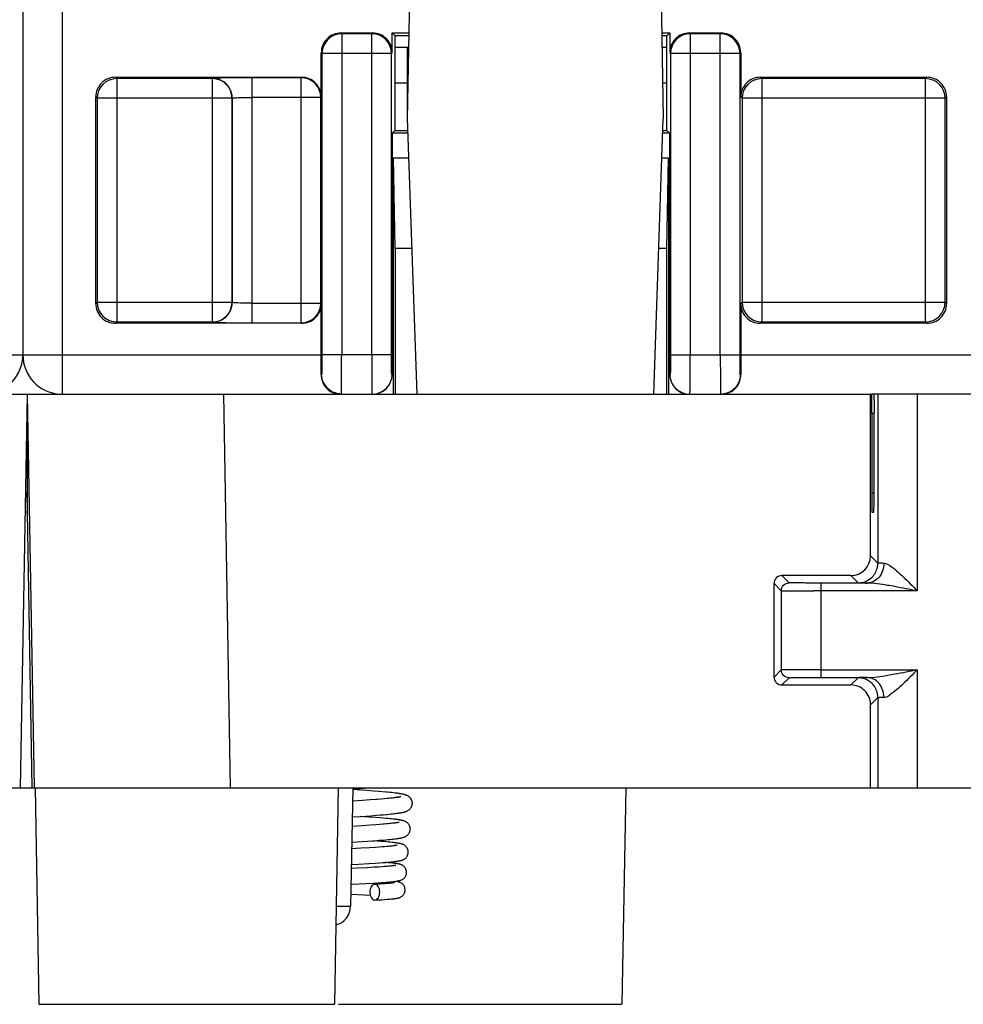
# Model space of a CAD drawing. Header units: millimetres. Extents: x 0 to 841, y 0 to 594.
# Tile 118 of 237: x 380 to 404, y 438 to 463. Entities that reach past the tile are written whole.
import ezdxf

# ---------------------------------------------------------------- set-up
doc = ezdxf.new("R2010")
doc.units = ezdxf.units.MM
doc.header["$LTSCALE"] = 46.255
doc.layers.get('0').update_dxf_attribs({"linetype": 'CONTINUOUS'})

msp = doc.modelspace()

# ---------------------------------------------------------------- linework, layer by layer
at = {"color": 7, "linetype": 'CONTINUOUS'}
for p, q in [((380.20941, 530.89595), (380.20941, 454.39595)), ((390.02262, 463.49835), (389.96851, 460.39835)), ((396.4144, 463.49835), (396.46851, 460.39835)), ((388.28541, 462.56989), (389.08546, 462.56989)), ((389.58541, 462.06984), (389.58549, 462.56989)), ((389.65941, 462.49595), (389.58548, 462.56989)), ((389.58548, 462.56989), (390.00642, 462.56989)), ((389.65941, 460.09595), (389.65941, 462.49595)), ((390.00513, 462.49595), (389.65941, 462.49595)), ((396.43061, 462.56989), (396.63335, 462.56989)), ((396.55941, 462.49595), (396.4319, 462.49595)), ((396.63335, 462.56989), (396.55941, 462.49595)), ((396.55941, 460.09595), (396.55941, 462.49595)), ((396.63334, 462.5699), (396.63341, 462.06979)), ((397.13334, 462.56989), (397.93338, 462.56989)), ((389.99993, 462.19835), (389.65941, 462.19835)), ((389.96351, 462.19835), (389.96351, 460.39835)), ((396.55941, 462.19835), (396.43709, 462.19835)), ((387.78549, 460.94587), (387.78549, 462.06997)), ((398.43334, 462.06997), (398.43334, 460.94587)), ((382.55918, 461.44579), (387.28553, 461.44579)), ((398.93326, 461.44579), (403.15962, 461.44579)), ((389.96351, 461.29835), (389.65941, 461.29835)), ((396.55941, 461.29835), (396.4528, 461.29835)), ((382.05925, 455.69588), (382.05925, 460.94587)), ((403.65957, 460.94587), (403.65957, 455.69588)), ((389.96851, 460.39835), (390.21296, 453.39835)), ((396.22407, 453.39835), (396.46851, 460.39835)), ((389.5851, 460.02166), (389.58417, 453.89706)), ((389.58503, 460.02165), (389.65933, 460.09595)), ((389.98167, 460.02165), (389.58503, 460.02165)), ((389.65933, 460.09595), (389.97907, 460.09595)), ((396.63388, 460.02165), (396.45536, 460.02165)), ((396.45795, 460.09595), (396.55941, 460.09595)), ((396.55941, 460.09595), (396.63388, 460.02165)), ((396.63466, 453.89706), (396.63372, 460.02165)), ((389.65941, 457.09595), (389.61927, 459.39595)), ((389.61927, 453.39595), (389.61927, 459.39595)), ((389.61927, 459.39595), (390.00352, 459.39595)), ((396.43351, 459.39595), (396.59956, 459.39595)), ((396.55941, 457.09595), (396.59956, 459.39595)), ((396.59956, 459.39595), (396.59956, 453.39595)), ((389.65941, 457.09595), (389.65941, 453.39595)), ((390.08383, 457.09595), (389.65941, 457.09595)), ((396.55941, 457.09595), (396.35319, 457.09595)), ((396.55941, 453.39595), (396.55941, 457.09595)), ((387.78549, 454.39595), (387.78549, 455.69588)), ((398.43334, 455.69588), (398.43334, 454.39595)), ((387.28557, 455.19595), (382.55921, 455.19595)), ((403.15965, 455.19595), (398.93329, 455.19595)), ((358.87588, 453.39835), (401.76114, 453.39835)), ((380.31851, 453.39835), (380.14396, 443.39835)), ((380.31851, 453.39835), (380.49306, 443.39835)), ((401.72902, 449.28783), (401.72871, 453.39835)), ((404.50941, 453.39595), (401.76114, 453.39595)), ((401.91417, 453.39835), (401.91417, 449.10269)), ((380.31851, 452.89835), (380.31851, 450.39835)), ((401.7634, 452.9158), (401.76372, 450.8809)), ((401.81823, 450.88089), (401.81854, 452.9158)), ((401.81742, 450.51007), (401.81756, 450.53868)), ((380.31851, 450.39835), (380.26615, 450.39835)), ((380.31851, 450.39835), (380.4407, 443.39834)), ((401.76597, 450.39835), (401.81605, 450.39835)), ((401.22907, 448.78777), (399.47905, 448.78783)), ((399.27925, 446.20909), (399.27907, 448.58779)), ((401.64854, 448.5992), (400.44852, 448.59922)), ((400.46416, 448.54033), (400.46416, 448.39922)), ((399.46417, 448.40269), (399.46417, 446.39401)), ((400.46416, 448.39922), (400.29012, 448.39927)), ((400.4777, 446.19749), (401.64591, 446.19747)), ((399.47926, 446.00909), (401.22915, 446.00912)), ((401.91417, 445.69401), (401.91417, 443.39835)), ((401.72947, 443.39835), (401.72931, 445.50915)), ((329.79287, 443.39835), (380.44089, 443.39835)), ((380.44835, 443.39835), (380.48541, 443.39835)), ((380.49287, 443.39835), (431.14089, 443.39835)), ((380.52251, 443.39835), (380.61851, 437.89835)), ((388.21452, 443.39835), (388.11851, 437.89835)), ((388.58275, 443.39835), (388.53023, 440.38962)), ((388.93079, 443.32937), (388.58197, 443.35369)), ((388.58219, 443.36661), (388.76337, 443.37942)), ((388.76337, 443.37942), (389.01881, 443.39835)), ((389.11205, 443.31581), (388.93079, 443.32937)), ((389.24443, 443.30524), (389.11205, 443.31581)), ((389.33615, 443.29746), (389.24443, 443.30524)), ((389.42133, 443.2898), (389.33615, 443.29746)), ((389.47448, 443.28475), (389.42133, 443.2898)), ((389.52474, 443.27974), (389.47448, 443.28475)), ((389.57213, 443.27476), (389.52474, 443.27974)), ((389.61668, 443.2698), (389.57213, 443.27476)), ((395.51452, 443.39835), (395.41851, 437.89835)), ((388.82807, 443.07412), (388.57679, 443.05722)), ((389.02506, 443.08816), (388.82807, 443.07412)), ((389.17001, 443.09919), (389.02506, 443.08816)), ((389.39156, 443.11791), (389.30192, 443.10999)), ((389.44667, 443.12309), (389.39156, 443.11791)), ((389.49798, 443.12817), (389.44667, 443.12309)), ((389.54539, 443.13316), (389.49798, 443.12817)), ((389.58891, 443.13803), (389.54539, 443.13316)), ((389.62851, 443.14278), (389.58891, 443.13803)), ((388.5698, 442.65672), (388.79954, 442.67204)), ((388.99643, 442.65562), (388.77604, 442.67045)), ((388.79954, 442.67204), (389.04403, 442.68931)), ((389.04403, 442.68931), (389.1915, 442.70049)), ((389.1915, 442.70049), (389.29327, 442.7087)), ((389.29327, 442.7087), (389.35682, 442.71409)), ((389.35682, 442.71409), (389.44562, 442.72206)), ((389.44562, 442.72206), (389.50049, 442.7273)), ((389.50049, 442.7273), (389.55192, 442.73249)), ((389.55192, 442.73249), (389.59996, 442.73763)), ((389.59996, 442.73763), (389.64469, 442.74273)), ((389.64469, 442.74273), (389.68619, 442.7478)), ((388.83333, 442.43401), (388.56562, 442.41728)), ((389.0267, 442.44689), (388.83333, 442.43401)), ((389.15932, 442.6439), (388.99643, 442.65562)), ((389.16674, 442.4569), (389.0267, 442.44689)), ((389.2779, 442.63475), (389.15932, 442.6439)), ((389.26264, 442.46423), (389.16674, 442.4569)), ((389.35044, 442.47139), (389.26264, 442.46423)), ((389.35988, 442.628), (389.2779, 442.63475)), ((389.43587, 442.62133), (389.35988, 442.628)), ((389.47835, 442.48295), (389.42997, 442.47839)), ((389.48322, 442.61693), (389.43587, 442.62133)), ((389.52299, 442.48743), (389.47835, 442.48295)), ((389.52794, 442.61255), (389.48322, 442.61693)), ((389.56383, 442.4918), (389.52299, 442.48743)), ((389.57007, 442.60819), (389.52794, 442.61255)), ((389.60088, 442.49607), (389.56383, 442.4918)), ((389.60963, 442.60384), (389.57007, 442.60819)), ((388.55863, 442.01683), (388.69874, 442.02541)), ((388.69874, 442.02541), (388.9618, 442.04228)), ((388.9618, 442.04228), (389.13292, 442.0541)), ((389.21412, 442.04239), (389.09009, 442.05099)), ((389.13292, 442.0541), (389.25848, 442.06342)), ((389.29927, 442.0361), (389.21412, 442.04239)), ((389.25848, 442.06342), (389.34546, 442.07033)), ((389.37777, 442.02992), (389.29927, 442.0361)), ((389.34546, 442.07033), (389.42598, 442.07717)), ((389.44976, 442.02383), (389.37777, 442.02992)), ((389.42598, 442.07717), (389.47598, 442.08168)), ((389.49423, 442.01981), (389.44976, 442.02383)), ((389.47598, 442.08168), (389.52302, 442.08617)), ((389.53594, 442.01582), (389.49423, 442.01981)), ((389.52302, 442.08617), (389.5671, 442.09063)), ((389.57497, 442.01183), (389.53594, 442.01582)), ((389.57885, 441.91915), (389.55076, 441.91604)), ((389.5671, 442.09063), (389.60823, 442.09506)), ((389.60446, 441.92218), (389.57885, 441.91915)), ((389.60823, 442.09506), (389.64647, 442.09947)), ((388.78813, 441.86053), (388.55567, 441.84734)), ((389.01315, 441.87416), (388.78813, 441.86053)), ((389.15609, 441.88355), (389.01315, 441.87416)), ((389.25889, 441.89082), (389.15609, 441.88355)), ((389.32903, 441.89613), (389.25889, 441.89082)), ((389.39318, 441.9013), (389.32903, 441.89613)), ((389.45145, 441.90635), (389.39318, 441.9013)), ((389.48708, 441.90964), (389.45145, 441.90635)), ((389.52018, 441.91287), (389.48708, 441.90964)), ((389.55076, 441.91604), (389.52018, 441.91287)), ((388.54868, 441.44693), (388.72969, 441.45708)), ((388.72969, 441.45708), (388.98992, 441.47252)), ((388.98992, 441.47252), (389.15394, 441.48309)), ((389.15394, 441.48309), (389.2717, 441.4913)), ((389.2717, 441.4913), (389.35218, 441.49734)), ((389.35218, 441.49734), (389.42605, 441.50328)), ((389.43911, 441.49934), (389.40816, 441.50181)), ((389.42605, 441.50328), (389.47169, 441.5072)), ((389.48204, 441.49574), (389.43911, 441.49934)), ((389.47169, 441.5072), (389.5145, 441.51109)), ((389.52166, 441.4922), (389.48204, 441.49574)), ((389.5145, 441.51109), (389.55453, 441.51496)), ((389.55812, 441.48872), (389.52166, 441.4922)), ((389.55453, 441.51496), (389.59188, 441.51882)), ((389.59188, 441.51882), (389.62662, 441.52268)), ((388.69274, 441.35471), (388.54695, 441.34739)), ((388.96003, 441.3689), (388.69274, 441.35471)), ((389.11814, 441.37807), (388.96003, 441.3689)), ((389.23657, 441.38555), (389.11814, 441.37807)), ((389.3222, 441.39142), (389.23657, 441.38555)), ((389.38097, 441.39576), (389.3222, 441.39142)), ((389.43495, 441.40004), (389.38097, 441.39576)), ((389.46822, 441.40286), (389.43495, 441.40004)), ((389.49924, 441.40564), (389.46822, 441.40286)), ((389.52798, 441.40838), (389.49924, 441.40564)), ((389.55438, 441.41107), (389.52798, 441.40838)), ((389.57842, 441.4137), (389.55438, 441.41107)), ((388.91936, 440.96653), (389.09326, 440.97636)), ((389.09326, 440.97636), (389.2199, 440.98412)), ((389.18825, 440.94848), (389.14063, 440.94584)), ((389.27646, 440.95364), (389.18825, 440.94848)), ((389.2199, 440.98412), (389.30683, 440.98986)), ((389.3553, 440.95867), (389.27646, 440.95364)), ((389.30683, 440.98986), (389.38648, 440.99554)), ((389.40826, 440.96234), (389.3553, 440.95867)), ((389.38648, 440.99554), (389.43543, 440.99929)), ((389.45595, 440.96592), (389.40826, 440.96234)), ((389.43543, 440.99929), (389.48105, 441.00301)), ((389.48482, 440.96825), (389.45595, 440.96592)), ((389.48105, 441.00301), (389.52336, 441.0067)), ((389.51137, 440.97054), (389.48482, 440.96825)), ((389.53561, 440.97277), (389.51137, 440.97054)), ((389.52336, 441.0067), (389.56236, 441.01037)), ((389.55753, 440.97494), (389.53561, 440.97277)), ((389.57716, 440.97704), (389.55753, 440.97494)), ((389.56236, 441.01037), (389.59811, 441.01401)), ((388.53554, 440.69374), (388.86434, 440.67813)), ((388.86434, 440.67813), (389.02974, 440.66964)), ((389.14863, 440.54606), (389.21319, 440.54962)), ((389.21319, 440.54962), (389.31932, 440.55591)), ((389.31932, 440.55591), (389.38939, 440.56044)), ((389.38939, 440.56044), (389.45185, 440.56485)), ((389.45185, 440.56485), (389.48953, 440.56773)), ((389.48953, 440.56773), (389.52422, 440.57056)), ((389.52422, 440.57056), (389.5561, 440.57337)), ((389.5561, 440.57337), (389.58532, 440.57615)), ((380.61851, 437.89835), (388.11851, 437.89835)), ((388.22024, 437.89835), (395.41851, 437.89835))]:
    msp.add_line(p, q, dxfattribs=at)
at = {"color": 9, "linetype": 'CONTINUOUS'}
for p, q in [((381.20941, 530.89595), (381.20941, 453.39835)), ((388.30308, 462.55229), (388.28541, 462.56989)), ((388.30302, 462.55229), (388.30302, 454.39595)), ((389.06786, 462.55229), (388.30308, 462.55229)), ((389.06786, 462.55229), (389.08546, 462.56989)), ((389.06788, 462.05236), (389.06788, 462.55229)), ((397.151, 462.55229), (397.13334, 462.56989)), ((397.15095, 462.55229), (397.15095, 462.05236)), ((397.91578, 462.55229), (397.151, 462.55229)), ((397.91578, 462.55229), (397.93338, 462.56989)), ((397.9158, 454.39595), (397.9158, 462.55229)), ((387.78549, 462.06997), (387.8031, 462.05236)), ((387.8031, 462.05236), (387.8031, 454.39595)), ((389.0673, 462.05236), (387.8031, 462.05236)), ((389.0673, 454.39595), (389.0673, 462.05236)), ((389.5678, 462.05228), (389.06788, 462.05236)), ((389.56664, 454.39588), (389.5678, 462.05224)), ((389.58541, 462.06984), (389.5678, 462.05224)), ((396.63341, 462.06979), (396.65102, 462.05228)), ((397.15095, 462.05236), (396.65102, 462.05228)), ((396.65102, 462.05228), (396.65219, 454.39588)), ((397.15153, 462.05236), (397.15153, 454.39595)), ((398.41573, 462.05236), (397.15153, 462.05236)), ((398.43334, 462.06997), (398.41573, 462.05236)), ((398.41573, 454.39595), (398.41573, 462.05236)), ((382.5943, 461.41074), (382.55918, 461.44579)), ((387.27317, 461.43343), (386.02576, 461.43342)), ((386.02576, 461.43342), (386.02576, 455.20832)), ((387.27317, 461.43343), (387.28553, 461.44579)), ((387.2732, 455.20832), (387.2732, 461.43343)), ((398.96838, 461.41074), (398.93326, 461.44579)), ((403.12456, 461.41074), (403.15962, 461.44579)), ((382.59424, 461.41074), (382.59424, 455.23101)), ((385.02035, 461.41074), (382.5943, 461.41074)), ((385.02035, 461.41074), (385.02588, 461.41627)), ((385.02037, 455.23101), (385.02037, 461.41074)), ((398.96832, 461.41074), (398.96832, 455.23101)), ((403.12456, 461.41074), (398.96838, 461.41074)), ((403.12459, 455.23101), (403.12459, 461.41074)), ((382.05925, 460.94587), (382.09432, 460.91081)), ((387.77312, 460.9335), (386.02576, 460.9335)), ((387.78549, 460.94587), (387.77312, 460.9335)), ((387.77312, 455.70825), (387.77312, 460.9335)), ((398.43334, 460.94587), (398.4684, 460.91081)), ((403.65957, 460.94587), (403.62451, 460.91081)), ((382.09432, 460.91081), (382.09432, 455.73094)), ((385.5203, 460.91081), (382.09432, 460.91081)), ((385.52584, 460.91635), (385.5203, 460.91081)), ((385.5203, 455.73094), (385.5203, 460.91081)), ((385.52584, 460.91635), (385.52584, 455.7254)), ((398.4684, 460.91081), (398.4684, 455.73094)), ((403.62451, 460.91081), (398.4684, 460.91081)), ((403.62451, 455.73094), (403.62451, 460.91081)), ((382.05925, 455.69588), (382.09432, 455.73094)), ((382.09432, 455.73094), (385.5203, 455.73094)), ((385.52584, 455.7254), (385.5203, 455.73094)), ((386.02576, 455.70825), (387.77312, 455.70825)), ((398.43334, 455.69588), (398.4684, 455.73094)), ((398.4684, 455.73094), (403.62451, 455.73094)), ((403.65957, 455.69588), (403.62451, 455.73094)), ((382.59427, 455.23101), (382.55921, 455.19595)), ((382.59427, 455.23101), (385.02031, 455.23101)), ((385.02031, 455.23101), (385.02591, 455.22548)), ((386.02576, 455.20832), (387.27314, 455.20832)), ((387.27314, 455.20832), (387.28557, 455.19595)), ((398.96835, 455.23101), (398.93329, 455.19595)), ((398.96835, 455.23101), (403.12453, 455.23101)), ((403.12453, 455.23101), (403.15965, 455.19595)), ((373.13334, 454.39595), (387.78549, 454.39595)), ((389.56664, 454.39588), (387.8031, 454.39595)), ((396.65219, 454.39588), (398.41573, 454.39595)), ((398.43334, 454.39595), (413.08549, 454.39595)), ((387.79437, 453.89595), (387.78315, 453.89595)), ((389.58417, 453.89706), (389.57529, 453.89588)), ((396.64354, 453.89588), (396.63466, 453.89706)), ((398.43567, 453.89595), (398.42446, 453.89595)), ((385.4823, 443.39835), (385.30775, 453.39835)), ((402.91416, 453.39835), (402.91416, 448.39922)), ((401.7634, 452.9158), (401.81854, 452.9158)), ((380.44942, 443.39836), (380.31851, 450.89835)), ((401.81823, 450.88089), (401.76372, 450.88089)), ((401.91417, 449.10269), (401.72902, 449.28783)), ((399.66416, 448.60269), (399.47904, 448.78782)), ((401.22908, 448.78778), (401.41417, 448.60269)), ((399.27907, 448.58779), (399.46417, 448.40269)), ((400.46416, 448.59922), (400.46416, 448.54033)), ((400.46416, 448.39922), (400.46416, 446.19748)), ((402.91416, 448.39922), (400.46416, 448.39922)), ((399.27925, 446.20909), (399.46417, 446.39401)), ((399.66416, 446.194), (399.47928, 446.00912)), ((400.46416, 446.39747), (402.91416, 446.39747)), ((401.22926, 446.00909), (401.41417, 446.194)), ((402.91416, 446.39747), (402.91416, 443.39835)), ((401.91417, 445.69401), (401.72931, 445.50915)), ((388.2325, 440.3861), (388.15969, 440.38613))]:
    msp.add_line(p, q, dxfattribs=at)
at = {"color": 7, "linetype": 'CONTINUOUS'}
for points in [[(387.8416, 453.69329), (387.84679, 453.68257), (387.85834, 453.66077), (387.87129, 453.63898), (387.88566, 453.61741), (387.9014, 453.5963), (387.91852, 453.57574), (387.93706, 453.55586), (387.95686, 453.53693), (387.97784, 453.51905), (387.99999, 453.50224), (388.02326, 453.48655), (388.04754, 453.47207), (388.07281, 453.45884), (388.09916, 453.44686), (388.12654, 453.43623), (388.15486, 453.42706), (388.18418, 453.41942), (388.21443, 453.41344), (388.2455, 453.40926), (388.27739, 453.40704), (388.29463, 453.40671)], [(390.09759, 443.00431), (390.0971, 443.01824), (390.09381, 443.04303), (390.08752, 443.06736), (390.07849, 443.09061), (390.06738, 443.11172), (390.05473, 443.13049), (390.04085, 443.14705), (390.02646, 443.16111), (390.01213, 443.17282), (389.99805, 443.18262), (389.9844, 443.19081), (389.97147, 443.1976), (389.95925, 443.20328), (389.94738, 443.20821), (389.93588, 443.21252), (389.92475, 443.2163), (389.91357, 443.21979), (389.90227, 443.22304), (389.89088, 443.22606), (389.87915, 443.22897), (389.86702, 443.23177), (389.85451, 443.23449), (389.84149, 443.23715), (389.82792, 443.23976), (389.8138, 443.24234), (389.79908, 443.2449), (389.78373, 443.24743), (389.76775, 443.24995), (389.75114, 443.25246), (389.7339, 443.25495), (389.71602, 443.25744), (389.69748, 443.25991), (389.67829, 443.26239), (389.65844, 443.26485), (389.61668, 443.2698)], [(389.80183, 443.17197), (389.80131, 443.1718), (389.79882, 443.17107), (389.79488, 443.17), (389.78979, 443.16873), (389.78359, 443.16727), (389.77619, 443.16565), (389.76777, 443.16392), (389.75833, 443.1621), (389.74783, 443.16018), (389.73635, 443.15819), (389.72389, 443.15613), (389.71043, 443.15402), (389.69599, 443.15186), (389.68059, 443.14965), (389.6642, 443.1474), (389.64684, 443.14511), (389.62851, 443.14278)], [(389.30192, 443.10999), (389.20427, 443.10192), (389.17001, 443.09919)], [(389.68619, 442.7478), (389.70576, 442.75033), (389.72456, 442.75286), (389.74263, 442.75539), (389.75998, 442.75792), (389.77661, 442.76047), (389.79259, 442.76303), (389.80792, 442.76561), (389.82262, 442.76822), (389.83679, 442.77088), (389.85043, 442.77359), (389.86355, 442.77636), (389.87631, 442.77925), (389.8887, 442.78225), (389.90074, 442.7854), (389.91262, 442.78877), (389.92429, 442.79237), (389.93584, 442.79628), (389.94766, 442.8007), (389.95975, 442.80573), (389.9721, 442.81149), (389.98504, 442.81831), (389.99858, 442.82648), (390.01246, 442.83617), (390.02653, 442.84768), (390.04058, 442.86139), (390.05414, 442.87744), (390.06659, 442.89567), (390.07761, 442.91618), (390.0867, 442.93883), (390.09321, 442.96271), (390.09685, 442.98728), (390.09759, 443.00438)], [(389.42997, 442.47839), (389.37788, 442.47374), (389.35044, 442.47139)], [(389.75307, 442.52065), (389.75235, 442.52043), (389.75007, 442.5198), (389.7463, 442.51883), (389.74137, 442.51767), (389.73534, 442.51635), (389.72812, 442.51487), (389.71987, 442.51328), (389.71061, 442.51161), (389.7003, 442.50985), (389.68901, 442.50803), (389.67675, 442.50615), (389.6635, 442.50421), (389.64929, 442.50224), (389.63412, 442.50022), (389.61797, 442.49816), (389.60088, 442.49607)], [(390.043, 442.34923), (390.04256, 442.36238), (390.03944, 442.38672), (390.03342, 442.41059), (390.02473, 442.43344), (390.01397, 442.45432), (390.00156, 442.4731), (389.98782, 442.48976), (389.97351, 442.50393), (389.95919, 442.51574), (389.94505, 442.52563), (389.93141, 442.53381), (389.91863, 442.54049), (389.90665, 442.54601), (389.89511, 442.55074), (389.88406, 442.55481), (389.87349, 442.55834), (389.86296, 442.56155), (389.85238, 442.56452), (389.8418, 442.56726), (389.83096, 442.56987), (389.81978, 442.57239), (389.80829, 442.57481), (389.79635, 442.57717), (389.78392, 442.57949), (389.771, 442.58178), (389.75753, 442.58404), (389.74348, 442.58628), (389.72885, 442.5885), (389.71363, 442.59072), (389.6978, 442.59292), (389.68136, 442.59512), (389.66432, 442.59731), (389.6467, 442.59949), (389.60963, 442.60384)], [(389.64647, 442.09947), (389.66453, 442.10167), (389.6819, 442.10388), (389.69858, 442.10608), (389.71461, 442.10829), (389.73, 442.11051), (389.74475, 442.11274), (389.75893, 442.11499), (389.77254, 442.11726), (389.7856, 442.11957), (389.79821, 442.12192), (389.81037, 442.12434), (389.8221, 442.12682), (389.83356, 442.12942), (389.84476, 442.13215), (389.85572, 442.13504), (389.86664, 442.13818), (389.87749, 442.14158), (389.88835, 442.14533), (389.89961, 442.14964), (389.91129, 442.15464), (389.92335, 442.16046), (389.93603, 442.1674), (389.94933, 442.17577), (389.96298, 442.18574), (389.97667, 442.19751), (389.99017, 442.21139), (390.00307, 442.22751), (390.01477, 442.24557), (390.02494, 442.26556), (390.03324, 442.28737), (390.03915, 442.31031), (390.0424, 442.33395), (390.043, 442.34928)], [(389.99425, 441.76415), (389.99405, 441.77308), (389.99169, 441.79584), (389.98669, 441.81856), (389.97912, 441.84076), (389.96934, 441.86161), (389.95752, 441.88102), (389.94393, 441.89872), (389.92944, 441.91395), (389.91456, 441.92679), (389.89952, 441.93761), (389.885, 441.94645), (389.87148, 441.95351), (389.85885, 441.95924), (389.8468, 441.96405), (389.83544, 441.96807), (389.82472, 441.97148), (389.81405, 441.97456), (389.8033, 441.97739), (389.79257, 441.97998), (389.78152, 441.98244), (389.77007, 441.98481), (389.75826, 441.98709), (389.74597, 441.98931), (389.73316, 441.99149), (389.71984, 441.99362), (389.70599, 441.99572), (389.69163, 441.99779), (389.67675, 441.99983), (389.66129, 442.00185), (389.64524, 442.00386), (389.62862, 442.00586), (389.61137, 442.00786), (389.57497, 442.01183)], [(389.71022, 441.93926), (389.7104, 441.93932), (389.71013, 441.93924), (389.70866, 441.93884), (389.70628, 441.93825), (389.70302, 441.93749), (389.69881, 441.93658), (389.69382, 441.93556), (389.68804, 441.93445), (389.68146, 441.93326), (389.67417, 441.93201), (389.66618, 441.93071), (389.65748, 441.92936), (389.64814, 441.92798), (389.63817, 441.92657), (389.62756, 441.92513), (389.61632, 441.92367), (389.60446, 441.92218)], [(389.62662, 441.52268), (389.64304, 441.52461), (389.65884, 441.52655), (389.67406, 441.5285), (389.68871, 441.53047), (389.70278, 441.53245), (389.71631, 441.53445), (389.72931, 441.53648), (389.74178, 441.53853), (389.75378, 441.54063), (389.7653, 441.54278), (389.77638, 441.54499), (389.78717, 441.54729), (389.79763, 441.5497), (389.80785, 441.55225), (389.81815, 441.55504), (389.82852, 441.55813), (389.83901, 441.56157), (389.85006, 441.56561), (389.86171, 441.5704), (389.87387, 441.57606), (389.88677, 441.58294), (389.90044, 441.59138), (389.91453, 441.60156), (389.92865, 441.61367), (389.94261, 441.62811), (389.95587, 441.64496), (389.96762, 441.6636), (389.97757, 441.68387), (389.98549, 441.70568), (389.99096, 441.72828), (389.99382, 441.75119), (389.99425, 441.76419)], [(389.95133, 441.24908), (389.95103, 441.25994), (389.94837, 441.28304), (389.9431, 441.30567), (389.9354, 441.32743), (389.92566, 441.34768), (389.91409, 441.36635), (389.90099, 441.38325), (389.88711, 441.39779), (389.87292, 441.41008), (389.85865, 441.42043), (389.84488, 441.42891), (389.83202, 441.43571), (389.82001, 441.44124), (389.80868, 441.44581), (389.79818, 441.44957), (389.78843, 441.4527), (389.7789, 441.45547), (389.76949, 441.45796), (389.76029, 441.46019), (389.75092, 441.46229), (389.74132, 441.46428), (389.73152, 441.46618), (389.72135, 441.46802), (389.71075, 441.46982), (389.69974, 441.47159), (389.68822, 441.47333), (389.67617, 441.47505), (389.66358, 441.47677), (389.65041, 441.47847), (389.63666, 441.48018), (389.6223, 441.48187), (389.60728, 441.48358), (389.59159, 441.48528), (389.55812, 441.48872)], [(389.673, 441.42769), (389.67347, 441.42783), (389.674, 441.42799), (389.6732, 441.42778), (389.67145, 441.42736), (389.6688, 441.42678), (389.66516, 441.42603), (389.66075, 441.42518), (389.6556, 441.42425), (389.64967, 441.42324), (389.64305, 441.42217), (389.63576, 441.42106), (389.62778, 441.41991), (389.61917, 441.41872), (389.60992, 441.4175), (389.60003, 441.41626), (389.58953, 441.41499), (389.57842, 441.4137)], [(389.66035, 441.02128), (389.67413, 441.02311), (389.68725, 441.02495), (389.69973, 441.02682), (389.7117, 441.02871), (389.72314, 441.03066), (389.7341, 441.03265), (389.74477, 441.03474), (389.75513, 441.03695), (389.76525, 441.03929), (389.77549, 441.04189), (389.7858, 441.04478), (389.79626, 441.04805), (389.80743, 441.05197), (389.81948, 441.05678), (389.83218, 441.0626), (389.84545, 441.06964), (389.8594, 441.07829), (389.87362, 441.08869), (389.88731, 441.1006), (389.90008, 441.1139), (389.91196, 441.12883), (389.92278, 441.14545), (389.93221, 441.1635), (389.9401, 441.1831), (389.94632, 441.20488), (389.95029, 441.22896), (389.95133, 441.24911)], [(388.53996, 440.94702), (388.57249, 440.94863), (388.91936, 440.96653)], [(389.64387, 440.98661), (389.64322, 440.98646), (389.64167, 440.98613), (389.63916, 440.98562), (389.63591, 440.98502), (389.63196, 440.98433), (389.62727, 440.98357), (389.62195, 440.98275), (389.61601, 440.98188), (389.60942, 440.98097), (389.60224, 440.98003), (389.59447, 440.97906), (389.5861, 440.97806), (389.57716, 440.97704)], [(389.59811, 441.01401), (389.6148, 441.01583), (389.63072, 441.01764), (389.6459, 441.01946), (389.66035, 441.02128)], [(389.91424, 440.80401), (389.91371, 440.81836), (389.91051, 440.84208), (389.9048, 440.86445), (389.89698, 440.88529), (389.88736, 440.90454), (389.87615, 440.92219), (389.86368, 440.93806), (389.85038, 440.95192), (389.83648, 440.96393), (389.8223, 440.97419), (389.80851, 440.98263), (389.79546, 440.98945), (389.78313, 440.99499), (389.77151, 440.99953), (389.76079, 441.00319), (389.75082, 441.0062), (389.74112, 441.00882), (389.73167, 441.01112), (389.72245, 441.01316), (389.71308, 441.01506), (389.70349, 441.01685), (389.6937, 441.01854), (389.6835, 441.02018), (389.67282, 441.02179), (389.66863, 441.02238)], [(389.58532, 440.57615), (389.59899, 440.57753), (389.61206, 440.57892), (389.62459, 440.58031), (389.63659, 440.58171), (389.64807, 440.58311), (389.6591, 440.58454), (389.6697, 440.586), (389.67986, 440.58747), (389.68965, 440.58899), (389.69906, 440.59055), (389.70813, 440.59217), (389.71703, 440.59388), (389.72572, 440.59568), (389.73428, 440.59762), (389.7431, 440.59981), (389.7521, 440.60228), (389.76139, 440.60511), (389.77155, 440.60858), (389.78269, 440.61291), (389.79464, 440.61824), (389.80751, 440.62488), (389.82139, 440.63328), (389.83582, 440.64362), (389.85003, 440.65581), (389.86371, 440.67004), (389.87655, 440.68643), (389.88794, 440.70454), (389.89758, 440.72412), (389.90529, 440.74515), (389.91075, 440.76722), (389.91374, 440.79002), (389.91424, 440.80403)]]:
    msp.add_lwpolyline(points, dxfattribs=at)
at = {"color": 9, "linetype": 'CONTINUOUS'}
for centre, radius, start, end in [((388.30315, 462.0523), 0.49999, 90.011579, 179.983597), ((389.06775, 462.0523), 0.49999, 0.001993, 89.988435), ((397.15108, 462.0523), 0.49999, 90.01157, 179.997999), ((397.91567, 462.0523), 0.49999, 0.016403, 89.988421), ((387.27306, 460.93344), 0.49999, 0.016403, 89.988421), ((382.59437, 460.91075), 0.49999, 90.011579, 179.983597), ((385.02024, 460.91075), 0.49999, 0.016403, 89.988421), ((398.96846, 460.91075), 0.49999, 90.011579, 179.983597), ((403.12445, 460.91075), 0.49999, 0.016403, 89.988421), ((382.59437, 455.731), 0.49999, 180.016403, 269.988421), ((385.02024, 455.731), 0.49999, 270.011579, 359.983597), ((387.27306, 455.70831), 0.49999, 270.011579, 359.983597), ((398.96846, 455.731), 0.49999, 180.016403, 269.988421), ((403.12445, 455.731), 0.49999, 270.011579, 359.983597), ((469.17778, 454.30928), 80.11097, 179.938014, 180.4437312), ((323.52517, 454.28772), 73.62687, 359.5339588, 0.0842282), ((491.44614, 454.38047), 93.53034, 179.9905153, 180.4236836)]:
    msp.add_arc(centre, radius, start, end, dxfattribs=at)
at = {"color": 7, "linetype": 'CONTINUOUS'}
for centre, radius, start, end in [((388.28535, 462.07007), 0.49982, 89.993075, 135.003312), ((389.08554, 462.07007), 0.49982, 359.966053, 90.006002), ((397.13328, 462.07007), 0.49983, 89.992546, 180.029466), ((397.93347, 462.07007), 0.49982, 44.996688, 90.006925), ((379.20941, 454.39595), 1, 273.14402, 360), ((381.20941, 454.39595), 1, 180, 266.85598), ((335.48606, 454.39056), 52.29943, 359.458138, 0.005908), ((447.12178, 454.37367), 48.68845, 179.97378, 180.562175), ((388.28071, 453.88824), 0.49715, 203.645641, 221.80726), ((397.93963, 453.88732), 0.4954, 315.873775, 336.382614), ((388.27541, 453.8842), 0.49051, 221.868008, 224.174441), ((388.27378, 453.88292), 0.48844, 224.199451, 239.00098), ((388.26859, 453.87432), 0.4784, 239.004334, 264.781734), ((397.94998, 453.87485), 0.47898, 280.392635, 301.088867), ((397.94618, 453.88165), 0.48677, 301.058469, 315.822875), ((492.19034, 452.91134), 90.3718, 179.7802082, 179.9971742), ((326.29267, 450.85651), 75.52556, 359.7588834, 0.018499), ((401.22917, 449.28772), 0.49985, 270.016486, 0.013009), ((400.34574, 625.59841), 177.19915, 269.8101455, 269.982015), ((400.44697, 213.60601), 232.79146, 89.9957697, 90.169431), ((401.22925, 445.50905), 0.50007, 45.002922, 90.011368), ((388.03031, 440.39835), 0.5, 284.287767, 358.999902)]:
    msp.add_arc(centre, radius, start, end, dxfattribs=at)
for centre, major_axis, ratio, start_param, end_param in [((388.28557, 462.06981), (0.35366, -0.35366), 0.99969546, 3.14159265, 3.92683852), ((397.93326, 462.06981), (0.35366, 0.35366), 0.99969546, -0.78524587, 0), ((382.55933, 460.94572), (0.35366, -0.35366), 0.99969546, 3.14159265, 3.92683852), ((387.28541, 460.94572), (-0.35366, -0.35366), 0.99969546, 2.35634678, 3.14159265), ((398.93341, 460.94572), (0.35366, -0.35366), 0.99969546, 3.14159265, 3.92683852), ((403.1595, 460.94572), (-0.35366, -0.35366), 0.99969546, 2.35634678, 3.14159265), ((382.55933, 455.69603), (0.35366, 0.35366), 0.99969546, 2.35634678, 3.14159265), ((403.1595, 455.69603), (-0.35366, 0.35366), 0.99969546, 3.14159265, 3.92683852), ((401.76114, 452.89835), (0, 0.5), 0.004512, -1.53588974, -0.09921274), ((401.76597, 450.89835), (0, 0.5), 0.004512, 1.60570291, 3.14159265), ((401.2293, 445.50914), (0.47435, -0.15811), 0.9999048, 0.32178749, 1.10717613)]:
    msp.add_ellipse(centre, major_axis=major_axis, ratio=ratio, start_param=start_param, end_param=end_param, dxfattribs=at)
for points, knots in [([(382.55918, 461.44579), (382.49405, 461.4458), (382.36166, 461.42271), (382.25172, 461.34543), (382.20567, 461.29938)], [0, 0, 0, 0, 0.50000104, 1, 1, 1, 1]), ([(387.63907, 461.29938), (387.59303, 461.34543), (387.48308, 461.42271), (387.35069, 461.4458), (387.28557, 461.44579)], [0, 0, 0, 0, 0.49999896, 1, 1, 1, 1]), ([(398.93326, 461.44579), (398.86814, 461.4458), (398.73575, 461.42271), (398.6258, 461.34543), (398.57975, 461.29938)], [0, 0, 0, 0, 0.50000104, 1, 1, 1, 1]), ([(403.51316, 461.29938), (403.46711, 461.34543), (403.35716, 461.42271), (403.22477, 461.4458), (403.15965, 461.44579)], [0, 0, 0, 0, 0.49999896, 1, 1, 1, 1]), ([(387.63907, 455.34237), (387.68512, 455.38842), (387.7624, 455.49836), (387.78549, 455.63076), (387.78549, 455.69588)], [0, 0, 0, 0, 0.49999929, 1, 1, 1, 1]), ([(398.43334, 455.69588), (398.43334, 455.63076), (398.45642, 455.49836), (398.5337, 455.38842), (398.57975, 455.34237)], [0, 0, 0, 0, 0.50000071, 1, 1, 1, 1]), ([(382.20567, 455.34237), (382.25172, 455.29632), (382.36166, 455.21904), (382.49405, 455.19595), (382.55918, 455.19595)], [0, 0, 0, 0, 0.49999896, 1, 1, 1, 1]), ([(387.28557, 455.19595), (387.35069, 455.19595), (387.48308, 455.21904), (387.59303, 455.29632), (387.63907, 455.34237)], [0, 0, 0, 0, 0.50000104, 1, 1, 1, 1]), ([(398.57975, 455.34237), (398.6258, 455.29632), (398.73575, 455.21904), (398.86814, 455.19595), (398.93326, 455.19595)], [0, 0, 0, 0, 0.49999896, 1, 1, 1, 1]), ([(403.15965, 455.19595), (403.22477, 455.19595), (403.35716, 455.21904), (403.46711, 455.29632), (403.51316, 455.34237)], [0, 0, 0, 0, 0.50000104, 1, 1, 1, 1]), ([(387.78315, 453.89595), (387.78296, 453.87713), (387.78634, 453.80639), (387.80448, 453.73641), (387.8253, 453.68885)], [0, 0, 0, 0, 0.26611564, 1, 1, 1, 1]), ([(389.4377, 453.54239), (389.4841, 453.58879), (389.55907, 453.70126), (389.58478, 453.83387), (389.58464, 453.8995)], [0, 0, 0, 0, 0.49994588, 1, 1, 1, 1]), ([(396.63419, 453.89939), (396.63405, 453.83379), (396.65982, 453.70126), (396.7347, 453.5888), (396.78109, 453.54242)], [0, 0, 0, 0, 0.5000529, 1, 1, 1, 1]), ([(398.39353, 453.68885), (398.40022, 453.70412), (398.42522, 453.77032), (398.43622, 453.84189), (398.43567, 453.89595)], [0, 0, 0, 0, 0.23567098, 1, 1, 1, 1]), ([(389.1341, 453.39818), (389.19079, 453.4033), (389.30378, 453.43289), (389.39743, 453.50214), (389.4377, 453.54239)], [0, 0, 0, 0, 0.49995556, 1, 1, 1, 1]), ([(396.78109, 453.54242), (396.82191, 453.50162), (396.91708, 453.43156), (397.03194, 453.40246), (397.08946, 453.39778)], [0, 0, 0, 0, 0.50003948, 1, 1, 1, 1]), ([(401.8192, 453.25802), (401.81928, 453.27573), (401.81974, 453.32176), (401.8192, 453.36784), (401.82052, 453.39614)], [0, 0, 0, 0, 0.3846824, 1, 1, 1, 1]), ([(401.81605, 450.39835), (401.81666, 450.39834), (401.81561, 450.40222), (401.8169, 450.40624), (401.81643, 450.416), (401.81707, 450.43441), (401.81707, 450.46659), (401.81734, 450.49413), (401.81742, 450.51007)], [0, 0, 0, 0, 0.01636313, 0.0649694, 0.14547202, 0.25739523, 0.57201684, 1, 1, 1, 1]), ([(399.46417, 448.40269), (399.46552, 448.40159), (399.47308, 448.40341), (399.48694, 448.40121), (399.51145, 448.40196), (399.54441, 448.40119), (399.58649, 448.40107), (399.6588, 448.40058), (399.71713, 448.40038), (399.75858, 448.40023)], [0, 0, 0, 0, 0.0177942, 0.06786825, 0.14976857, 0.2627837, 0.40582657, 0.57771619, 1, 1, 1, 1]), ([(399.75858, 446.39646), (399.71713, 446.39631), (399.6588, 446.39611), (399.58649, 446.39562), (399.54441, 446.3955), (399.51145, 446.39473), (399.48694, 446.39549), (399.47308, 446.39328), (399.46552, 446.3951), (399.46417, 446.394)], [0, 0, 0, 0, 0.4222837, 0.59417334, 0.73721623, 0.85023138, 0.93213173, 0.9822058, 1, 1, 1, 1]), ([(389.14063, 440.94575), (389.12416, 440.9449), (389.08872, 440.93033), (389.05015, 440.88366), (389.02578, 440.81954), (389.01995, 440.77114), (389.01995, 440.74595)], [0, 0, 0, 0, 0.19573449, 0.42760655, 0.70110492, 1, 1, 1, 1]), ([(389.26935, 440.74595), (389.26935, 440.77215), (389.26303, 440.82236), (389.23701, 440.8882), (389.20042, 440.92853), (389.16631, 440.94424), (389.14896, 440.94618), (389.14063, 440.94575)], [0, 0, 0, 0, 0.30100806, 0.57430237, 0.80352577, 0.90417001, 1, 1, 1, 1]), ([(389.01995, 440.74595), (389.01995, 440.71976), (389.02627, 440.66956), (389.05228, 440.60373), (389.08885, 440.5634), (389.12295, 440.54768), (389.1403, 440.54573), (389.14863, 440.54615)], [0, 0, 0, 0, 0.30099682, 0.57429022, 0.80352333, 0.90417153, 1, 1, 1, 1]), ([(389.14863, 440.54615), (389.1651, 440.547), (389.20056, 440.56156), (389.23913, 440.60823), (389.26351, 440.67235), (389.26935, 440.72077), (389.26935, 440.74595)], [0, 0, 0, 0, 0.19572827, 0.42759162, 0.70109242, 1, 1, 1, 1])]:
    msp.add_open_spline(points, degree=3, knots=knots, dxfattribs=at)
at = {"color": 9, "linetype": 'CONTINUOUS'}
for points, knots in [([(386.02576, 461.43342), (385.89949, 461.43339), (385.71605, 461.4329), (385.48246, 461.43069), (385.33346, 461.42888), (385.21083, 461.42577), (385.11804, 461.42466), (385.06117, 461.41894), (385.03267, 461.41987), (385.02588, 461.41627)], [0, 0, 0, 0, 0.3786905, 0.55007686, 0.70071223, 0.82526658, 0.91882926, 0.97695618, 1, 1, 1, 1]), ([(385.37944, 461.26988), (385.31104, 461.33827), (385.18767, 461.40325), (385.05854, 461.41628), (385.02588, 461.41627)], [0, 0, 0, 0, 0.74759256, 1, 1, 1, 1]), ([(385.52597, 460.91635), (385.52596, 460.94901), (385.51285, 461.07814), (385.44785, 461.20149), (385.37944, 461.26988)], [0, 0, 0, 0, 0.25242938, 1, 1, 1, 1]), ([(385.52597, 460.91635), (385.52744, 460.91988), (385.54536, 460.91912), (385.57081, 460.92462), (385.61903, 460.92586), (385.65467, 460.92778), (385.67535, 460.9285)], [0, 0, 0, 0, 0.07630821, 0.2748647, 0.58671281, 1, 1, 1, 1]), ([(385.67535, 460.92849), (385.70045, 460.92936), (385.81723, 460.93253), (385.93406, 460.9335), (386.02576, 460.9335)], [0, 0, 0, 0, 0.21497849, 1, 1, 1, 1]), ([(385.37944, 455.37187), (385.44785, 455.44026), (385.51285, 455.56361), (385.52596, 455.69274), (385.52597, 455.7254)], [0, 0, 0, 0, 0.74757062, 1, 1, 1, 1]), ([(385.67535, 455.71325), (385.65467, 455.71396), (385.61903, 455.71589), (385.57081, 455.71713), (385.54536, 455.72263), (385.52744, 455.72187), (385.52597, 455.72539)], [0, 0, 0, 0, 0.41328719, 0.7251353, 0.92369179, 1, 1, 1, 1]), ([(386.02576, 455.70825), (385.9936, 455.70825), (385.87678, 455.70868), (385.75996, 455.71034), (385.67535, 455.71326)], [0, 0, 0, 0, 0.27529975, 1, 1, 1, 1]), ([(385.02588, 455.22548), (385.05854, 455.22546), (385.18767, 455.2385), (385.31104, 455.30348), (385.37944, 455.37187)], [0, 0, 0, 0, 0.25240744, 1, 1, 1, 1]), ([(385.02591, 455.22548), (385.03271, 455.22188), (385.06122, 455.2228), (385.1181, 455.21709), (385.2109, 455.21597), (385.33354, 455.21287), (385.48253, 455.21106), (385.7161, 455.20885), (385.89951, 455.20836), (386.02576, 455.20832)], [0, 0, 0, 0, 0.02306048, 0.08119818, 0.17477749, 0.29934129, 0.4499739, 0.62134828, 1, 1, 1, 1]), ([(387.8031, 454.39595), (387.80306, 454.33215), (387.80265, 454.21433), (387.80143, 454.07557), (387.79925, 453.98559), (387.79853, 453.94007), (387.79598, 453.91253), (387.79597, 453.89923), (387.79437, 453.89595)], [0, 0, 0, 0, 0.38264678, 0.70677204, 0.83155947, 0.92337866, 0.97814579, 1, 1, 1, 1]), ([(388.30046, 453.68879), (388.30044, 453.73931), (388.30123, 453.97503), (388.30195, 454.21075), (388.30302, 454.39595)], [0, 0, 0, 0, 0.21430399, 1, 1, 1, 1]), ([(389.57529, 453.89588), (389.57368, 453.89914), (389.57369, 453.91246), (389.57113, 453.93999), (389.57042, 453.98551), (389.56825, 454.07549), (389.56706, 454.21426), (389.56667, 454.33207), (389.56664, 454.39588)], [0, 0, 0, 0, 0.02183287, 0.07661363, 0.16844096, 0.29322249, 0.61734778, 1, 1, 1, 1]), ([(396.65219, 454.39588), (396.6522, 454.33209), (396.65192, 454.23946), (396.65086, 454.12164), (396.64986, 454.0468), (396.64854, 453.98562), (396.64745, 453.9435), (396.64609, 453.9192), (396.64565, 453.90625), (396.64434, 453.90093), (396.64436, 453.89575), (396.64354, 453.89588)], [0, 0, 0, 0, 0.38252576, 0.5553458, 0.70668058, 0.83092819, 0.92351277, 0.95663955, 0.98054878, 0.99502752, 1, 1, 1, 1]), ([(398.42446, 453.89595), (398.4236, 453.89595), (398.4237, 453.9009), (398.42232, 453.90651), (398.42191, 453.91928), (398.42052, 453.94365), (398.41944, 453.98569), (398.41811, 454.0469), (398.4171, 454.12174), (398.41602, 454.23955), (398.41573, 454.33217), (398.41573, 454.39595)], [0, 0, 0, 0, 0.00512822, 0.01962532, 0.04347161, 0.07651914, 0.16907057, 0.29336803, 0.44471305, 0.61750565, 1, 1, 1, 1]), ([(388.29799, 453.48997), (388.29825, 453.50355), (388.29933, 453.57121), (388.29998, 453.63887), (388.30043, 453.69295)], [0, 0, 0, 0, 0.20075372, 1, 1, 1, 1]), ([(389.06924, 453.69211), (389.06984, 453.62379), (389.07341, 453.52597), (389.07083, 453.42739), (389.07488, 453.39788)], [0, 0, 0, 0, 0.69644943, 1, 1, 1, 1]), ([(389.57529, 453.89588), (389.57528, 453.86322), (389.56219, 453.73411), (389.4972, 453.61078), (389.42881, 453.5424)], [0, 0, 0, 0, 0.25243964, 1, 1, 1, 1]), ([(396.79001, 453.54239), (396.72161, 453.61078), (396.65663, 453.73411), (396.64354, 453.86322), (396.64354, 453.89588)], [0, 0, 0, 0, 0.74756012, 1, 1, 1, 1]), ([(397.14394, 453.39746), (397.14534, 453.4064), (397.14548, 453.43532), (397.14884, 453.53228), (397.14902, 453.62048), (397.14961, 453.68885)], [0, 0, 0, 0, 0.09320603, 0.29626085, 1, 1, 1, 1]), ([(397.91836, 453.68885), (397.91896, 453.62023), (397.91915, 453.53184), (397.92249, 453.43489), (397.92266, 453.40622), (397.92405, 453.39746)], [0, 0, 0, 0, 0.70630244, 0.90872895, 1, 1, 1, 1]), ([(398.42446, 453.89595), (398.42446, 453.86329), (398.41139, 453.73417), (398.34642, 453.6108), (398.27803, 453.5424)], [0, 0, 0, 0, 0.25244224, 1, 1, 1, 1]), ([(388.29486, 453.40708), (388.29718, 453.41434), (388.29529, 453.44271), (388.29762, 453.46995), (388.29799, 453.48997)], [0, 0, 0, 0, 0.27587229, 1, 1, 1, 1]), ([(402.06954, 449.09921), (402.06939, 449.03466), (402.04741, 448.90731), (401.95742, 448.7415), (401.81716, 448.62834), (401.70279, 448.59936), (401.64757, 448.59921)], [0, 0, 0, 0, 0.26904204, 0.5276672, 0.76985084, 1, 1, 1, 1]), ([(401.76773, 448.74913), (401.83613, 448.81753), (401.90111, 448.94089), (401.91418, 449.07002), (401.91418, 449.10269)], [0, 0, 0, 0, 0.74756453, 1, 1, 1, 1]), ([(402.06954, 449.09921), (402.04737, 449.09944), (402.00906, 449.09997), (401.96472, 449.10045), (401.93883, 449.10142), (401.92592, 449.10129), (401.91904, 449.10268), (401.91472, 449.10192), (401.91418, 449.10269)], [0, 0, 0, 0, 0.42786657, 0.74083092, 0.85214256, 0.93257727, 0.98190369, 1, 1, 1, 1]), ([(402.2086, 449.04795), (402.1963, 449.05539), (402.15329, 449.0795), (402.10481, 449.09884), (402.06954, 449.09921)], [0, 0, 0, 0, 0.28950291, 1, 1, 1, 1]), ([(402.20861, 449.04795), (402.33516, 448.9649), (402.57328, 448.74797), (402.79865, 448.52185), (402.91416, 448.39922)], [0, 0, 0, 0, 0.47326299, 1, 1, 1, 1]), ([(401.41417, 448.60269), (401.44684, 448.60269), (401.57596, 448.61576), (401.69933, 448.68074), (401.76773, 448.74913)], [0, 0, 0, 0, 0.25243465, 1, 1, 1, 1]), ([(400.44852, 448.59922), (400.34823, 448.59922), (400.20284, 448.59931), (400.01801, 448.59984), (399.901, 448.60003), (399.80511, 448.60113), (399.73348, 448.60024), (399.68984, 448.6034), (399.66919, 448.60105), (399.66416, 448.60269)], [0, 0, 0, 0, 0.3836055, 0.55603378, 0.70695993, 0.83098519, 0.92324282, 0.97977949, 1, 1, 1, 1]), ([(401.41417, 448.60269), (401.41519, 448.60172), (401.42128, 448.60294), (401.43205, 448.60113), (401.45132, 448.60149), (401.49055, 448.60038), (401.55739, 448.60001), (401.61527, 448.59943), (401.64874, 448.5992)], [0, 0, 0, 0, 0.01796148, 0.06725471, 0.14769055, 0.25902525, 0.57206368, 1, 1, 1, 1]), ([(402.15902, 448.54033), (402.07285, 448.55443), (401.90334, 448.58103), (401.73197, 448.59894), (401.64756, 448.59921)], [0, 0, 0, 0, 0.50847541, 1, 1, 1, 1]), ([(402.91416, 448.39922), (402.72522, 448.43562), (402.474, 448.48532), (402.22184, 448.53), (402.15902, 448.54033)], [0, 0, 0, 0, 0.75140203, 1, 1, 1, 1]), ([(399.66416, 446.194), (399.66942, 446.1957), (399.69103, 446.19326), (399.73673, 446.19652), (399.81161, 446.19559), (399.91169, 446.19671), (400.03352, 446.1969), (400.22457, 446.19742), (400.37455, 446.19748), (400.4777, 446.19749)], [0, 0, 0, 0, 0.02039166, 0.07749899, 0.17056533, 0.2954023, 0.44700585, 0.61964212, 1, 1, 1, 1]), ([(401.64569, 446.19747), (401.61266, 446.19724), (401.55553, 446.19666), (401.48953, 446.1963), (401.45082, 446.19518), (401.43174, 446.19557), (401.42117, 446.19372), (401.4151, 446.19498), (401.41413, 446.194)], [0, 0, 0, 0, 0.42792309, 0.74088032, 0.85235133, 0.93287439, 0.9821354, 1, 1, 1, 1]), ([(401.76772, 446.04755), (401.69932, 446.11595), (401.57596, 446.18093), (401.44684, 446.194), (401.41417, 446.194)], [0, 0, 0, 0, 0.74756502, 1, 1, 1, 1]), ([(401.6469, 446.19747), (401.73135, 446.19752), (401.90295, 446.21576), (402.0727, 446.24221), (402.15905, 446.25636)], [0, 0, 0, 0, 0.49111474, 1, 1, 1, 1]), ([(402.06954, 445.69748), (402.06945, 445.76202), (402.0475, 445.88936), (401.95744, 446.0553), (401.81675, 446.16827), (401.70222, 446.19731), (401.6469, 446.19747)], [0, 0, 0, 0, 0.26876691, 0.52719586, 0.76964847, 1, 1, 1, 1]), ([(402.15905, 446.25636), (402.22187, 446.2667), (402.47402, 446.31139), (402.72523, 446.36104), (402.91416, 446.39747)], [0, 0, 0, 0, 0.24859699, 1, 1, 1, 1]), ([(402.91416, 446.39747), (402.79869, 446.27479), (402.57343, 446.0485), (402.33501, 445.83199), (402.2086, 445.74872)], [0, 0, 0, 0, 0.526737, 1, 1, 1, 1]), ([(401.91417, 445.69401), (401.91417, 445.72667), (401.9011, 445.8558), (401.83612, 445.97915), (401.76772, 446.04755)], [0, 0, 0, 0, 0.25243498, 1, 1, 1, 1]), ([(401.91417, 445.69401), (401.91469, 445.69478), (401.91905, 445.694), (401.92589, 445.69541), (401.93883, 445.69527), (401.96473, 445.69625), (402.00908, 445.69671), (402.04739, 445.69725), (402.06955, 445.69748)], [0, 0, 0, 0, 0.01800302, 0.06731111, 0.14785552, 0.25932828, 0.57222714, 1, 1, 1, 1]), ([(402.06954, 445.69748), (402.08012, 445.69759), (402.12979, 445.70458), (402.17509, 445.72842), (402.2086, 445.74872)], [0, 0, 0, 0, 0.21256843, 1, 1, 1, 1]), ([(388.53023, 440.38962), (388.5302, 440.38792), (388.52032, 440.38839), (388.50907, 440.38624), (388.48348, 440.38648), (388.4513, 440.38569), (388.40918, 440.38543), (388.33706, 440.38503), (388.27872, 440.38553), (388.23728, 440.386)], [0, 0, 0, 0, 0.01733434, 0.06663011, 0.14800655, 0.26079362, 0.40388993, 0.57593884, 1, 1, 1, 1])]:
    msp.add_open_spline(points, degree=3, knots=knots, dxfattribs=at)
for points in [[(387.83799, 453.69168), (387.80955, 453.75523), (387.79437, 453.82633), (387.79437, 453.89595)], [(389.12265, 453.39836), (389.23489, 453.40943), (389.34905, 453.46266), (389.42881, 453.5424)], [(396.79001, 453.54239), (396.82074, 453.51166), (396.856, 453.48496), (396.89372, 453.46336)], [(398.27803, 453.5424), (398.23319, 453.49755), (398.17841, 453.46119), (398.12005, 453.43637)]]:
    msp.add_open_spline(points, degree=3, dxfattribs=at)
at = {"color": 7, "linetype": 'CONTINUOUS'}
for points in [[(396.89372, 453.46336), (396.95522, 453.42812), (397.02564, 453.40529), (397.09618, 453.39833)], [(398.12005, 453.43637), (398.07304, 453.41638), (398.02245, 453.40326), (397.97162, 453.39827)], [(399.33764, 448.72922), (399.30156, 448.69313), (399.27907, 448.63881), (399.27907, 448.58778)], [(399.47905, 448.78783), (399.42803, 448.78783), (399.37372, 448.7653), (399.33764, 448.72922)], [(399.46417, 448.40269), (399.46417, 448.45372), (399.48667, 448.50803), (399.52275, 448.54411)], [(399.52275, 448.54411), (399.55883, 448.58019), (399.61314, 448.60269), (399.66417, 448.60269)], [(399.27925, 446.2091), (399.27926, 446.15807), (399.30176, 446.10375), (399.33784, 446.06768)], [(399.52275, 446.25258), (399.48667, 446.28866), (399.46417, 446.34298), (399.46417, 446.39401)], [(399.66416, 446.194), (399.61314, 446.194), (399.55883, 446.2165), (399.52275, 446.25258)], [(399.33784, 446.06768), (399.37393, 446.0316), (399.42824, 446.00909), (399.47926, 446.00909)]]:
    msp.add_open_spline(points, degree=3, dxfattribs=at)

doc.saveas('drawing.dxf')
